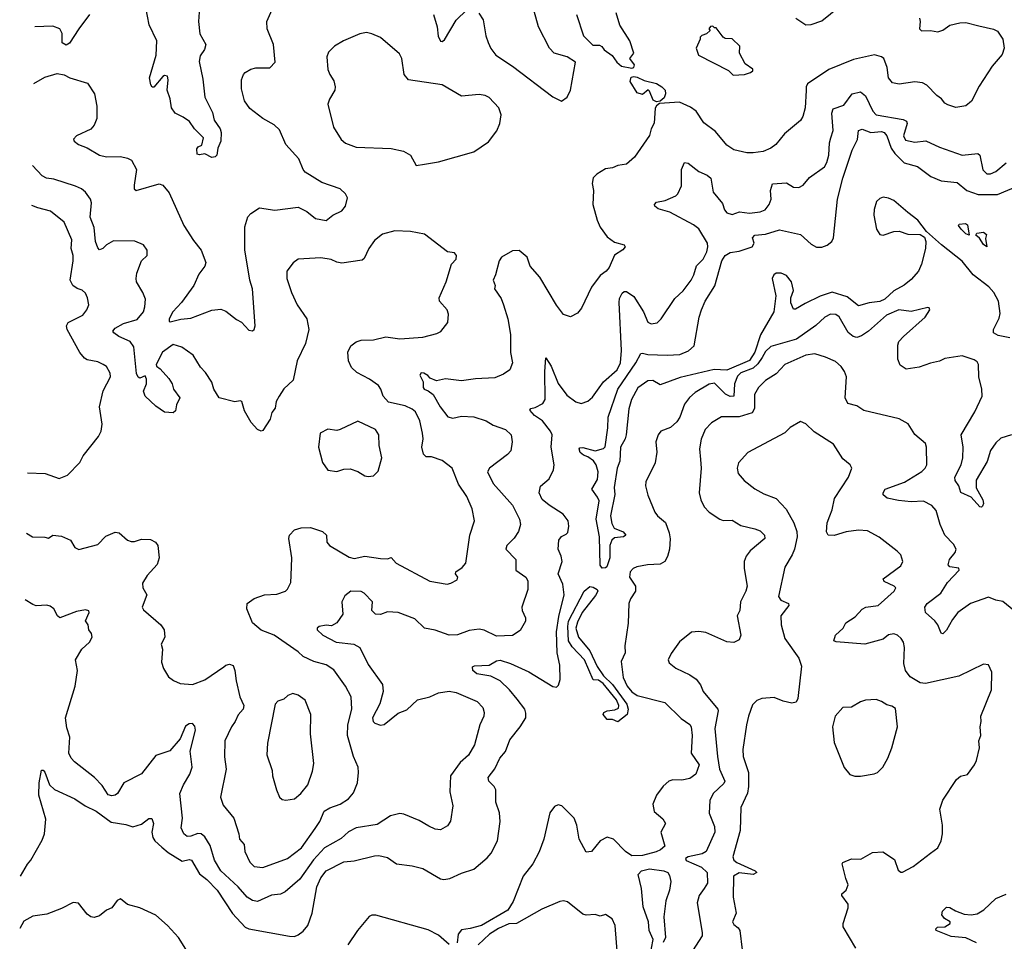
# Model space of a CAD drawing. Extents: x 2056909 to 2160450, y 827444 to 1016825.
# Tile 209 of 256: x 2058731 to 2064334, y 928724 to 933966. Entities that reach past the tile are written whole.
import ezdxf

# ---------------------------------------------------------------- set-up
doc = ezdxf.new("R2010")
doc.units = 0

msp = doc.modelspace()

# ---------------------------------------------------------------- linework, layer by layer
at = {"layer": '0CON10XD'}
for points in [[(2063147.1, 933975), (2063205, 933937.1), (2063235, 933938.9), (2063295, 933959.4), (2063435, 934072)], [(2058812.2, 933602.7), (2058875, 933638.5), (2058945, 933659.5), (2058985, 933653.1), (2059016.7, 933635), (2059116, 933605), (2059156, 933545), (2059170, 933475), (2059169.4, 933405), (2059154.6, 933365.4), (2059135, 933344.3), (2059053.8, 933305), (2059037.5, 933287.5), (2059041.2, 933275), (2059066.4, 933256.4), (2059115, 933236.9), (2059185, 933195.6), (2059225.7, 933185.7), (2059305, 933188.9), (2059345, 933178.6), (2059366.4, 933166.4), (2059395.6, 933115), (2059382.2, 933025), (2059383.1, 933005), (2059393.3, 932995), (2059525, 933032), (2059546.2, 933025), (2059581.1, 932981.1), (2059665.3, 932795.3), (2059719.7, 932709.7), (2059764.4, 932655), (2059790, 932585), (2059785, 932564), (2059750.6, 932519.4), (2059721.5, 932455), (2059652.2, 932357.8), (2059602.5, 932305), (2059582.5, 932265), (2059581.7, 932251.7), (2059587, 932247), (2059647.8, 932262.2), (2059705, 932269.2), (2059825, 932314.2), (2059875, 932319.2), (2059905, 932307.5), (2059965, 932260), (2059993.8, 932245), (2060035, 932200), (2060055, 932196.2), (2060065.8, 932205), (2060071.1, 932225), (2060055.4, 932435), (2060040.9, 932485), (2060012.1, 932657.9), (2060012.1, 932787.9), (2060030, 932845), (2060045.7, 932864.3), (2060095, 932896), (2060183.2, 932883.2), (2060315, 932899.5), (2060365, 932874.3), (2060415, 932835.6), (2060475, 932824.2), (2060513.3, 932855), (2060565, 932878.8), (2060585.8, 932905), (2060596.7, 932953.3), (2060585.8, 932975), (2060555, 933004.4), (2060450.7, 933040.7), (2060355, 933099.4), (2060343.3, 933115), (2060320, 933175), (2060245.4, 933255.4), (2060209.5, 933339.5), (2060178.3, 933368.3), (2060114, 933404), (2060040.2, 933460.2), (2060010.6, 933505), (2059993.6, 933573.6), (2059992.5, 933625), (2060003.8, 933655), (2060014.2, 933665.8), (2060045.5, 933684.5), (2060075, 933692.7), (2060155, 933693.1), (2060184, 933725), (2060175.8, 933825), (2060139.2, 933915), (2060137.1, 933955), (2060167.1, 934025)], [(2059128.9, 933995), (2059067.9, 933915), (2059015, 933831.9), (2058995, 933821.8), (2058972.9, 933835), (2058972.7, 933887.3), (2058960, 933915), (2058918.8, 933928.8), (2058817.7, 933925.5)], [(2059751.4, 934008.6), (2059747.9, 933955), (2059756.2, 933886.2), (2059790.9, 933825), (2059782.9, 933797.1), (2059758.9, 933761.1), (2059751.5, 933728.5), (2059772.9, 933627.1), (2059785.4, 933525), (2059828.7, 933438.7), (2059837.1, 933395), (2059872.1, 933345), (2059877.9, 933325), (2059876, 933275), (2059858.8, 933235), (2059853.3, 933195), (2059843.9, 933186.1), (2059825, 933182.5), (2059785, 933203.3), (2059755, 933196.7), (2059740.7, 933200.7), (2059738.3, 933231.7), (2059746.4, 933243.6), (2059768.3, 933251.7), (2059776.2, 933295), (2059726, 933345), (2059697.7, 933387.7), (2059662, 933412), (2059615, 933433.8), (2059594.4, 933465), (2059586.8, 933516.8), (2059570.6, 933565), (2059575.7, 933625), (2059571.2, 933645), (2059555, 933649.2), (2059545, 933644), (2059495, 933582.5), (2059485, 933582.5), (2059478, 933595), (2059470, 933635), (2059507.1, 933765), (2059511.1, 933845), (2059467.7, 933937.7), (2059448.5, 934035)], [(2061086.2, 933995), (2061106.1, 933925), (2061111.9, 933871.9), (2061125, 933844), (2061135, 933842.5), (2061147.8, 933852.2), (2061215, 933964.2), (2061275, 934021.9)], [(2061344.1, 934004.1), (2061368.7, 933965), (2061383.6, 933875), (2061397.1, 933837.1), (2061412.4, 933802.4), (2061441.1, 933765), (2061535, 933701.9), (2061765, 933526.7), (2061815, 933503.3), (2061846.7, 933525), (2061866, 933565), (2061894.1, 933724.1), (2061845.7, 933755.7), (2061773.3, 933775), (2061745.8, 933805), (2061683.5, 933925), (2061659.4, 934015)], [(2061899.2, 933995), (2061940, 933875), (2061991.7, 933821.7), (2062030.7, 933820.7), (2062043.9, 933813.9), (2062056.7, 933795), (2062102.1, 933762.1), (2062128.8, 933725), (2062155, 933701.2), (2062215, 933690), (2062226.7, 933695), (2062229.3, 933709.3), (2062202.5, 933745), (2062226.7, 933775), (2062204, 933845), (2062146, 933935), (2062125.8, 934005)], [(2063851.1, 933975), (2063855.5, 933955), (2063850.8, 933915), (2063863.3, 933903.3), (2063914.2, 933904.2), (2063955, 933897.5), (2063985, 933907.5), (2064025, 933934.4), (2064080.9, 933949.1), (2064115, 933950), (2064188.3, 933931.7), (2064272.3, 933912.3), (2064295, 933900), (2064325.8, 933855), (2064334, 933805), (2064322.1, 933767.9), (2064265, 933702.5), (2064191.4, 933588.6), (2064148, 933502), (2064115, 933475.8), (2064057.7, 933467.7), (2064012.1, 933482.1), (2063995, 933492), (2063976.6, 933516.6), (2063950, 933535), (2063893.7, 933593.7), (2063868, 933608), (2063825, 933612.2), (2063735, 933598.9), (2063697.2, 933607.2), (2063675.6, 933635), (2063666.7, 933695), (2063648, 933745), (2063635, 933755.7), (2063595, 933766.5), (2063475, 933740), (2063335, 933683.3), (2063215, 933600.8), (2063206.9, 933585), (2063206.6, 933563.4), (2063201.2, 933465), (2063188.2, 933415), (2063175, 933391.9), (2063082.4, 933317.6), (2063033.5, 933256.5), (2063006, 933235), (2062962.8, 933217.2), (2062905, 933209.1), (2062868.7, 933208.7), (2062795, 933226.9), (2062755, 933252.2), (2062689.8, 933329.8), (2062625, 933380), (2062581.4, 933445), (2062548.1, 933468.1), (2062485, 933496.4), (2062371.2, 933488.8), (2062355, 933476.7), (2062347.6, 933462.4), (2062342.1, 933377.9), (2062324.2, 933345), (2062315, 933306.7), (2062228.8, 933185), (2062185, 933144), (2062135, 933137.1), (2062105, 933124.2), (2062065, 933117.1), (2062015, 933087.5), (2061993.9, 933066.1), (2061988.5, 933035), (2061995.5, 932995), (2061992.5, 932915), (2062016.7, 932825), (2062035, 932786), (2062075, 932731.2), (2062115, 932701.2), (2062170, 932685), (2062177.5, 932675), (2062163, 932657), (2062115, 932627.5), (2062085, 932556), (2062068.6, 932535), (2062035, 932510.8), (2061985.6, 932445), (2061927.5, 932325), (2061905, 932296.7), (2061865, 932276.7), (2061825, 932290), (2061785, 932343.3), (2061691.5, 932501.5), (2061636.9, 932565), (2061618.6, 932615), (2061573.6, 932653.6), (2061535, 932650.7), (2061472.1, 932615), (2061459.1, 932595), (2061438.6, 932515), (2061426, 932485), (2061436.2, 932455), (2061433.3, 932435), (2061470.3, 932380.3), (2061484.6, 932344.6), (2061508.8, 932265), (2061524.5, 932175), (2061523.2, 932073.2), (2061535.6, 932015), (2061520, 931975), (2061485, 931950), (2061435, 931928.5), (2061325, 931923.3), (2061245, 931911.9), (2061155, 931923.5), (2061102.3, 931912.3), (2061066.7, 931926.7), (2061053, 931943), (2061030, 931955), (2061015, 931957.5), (2061007.5, 931945), (2061027, 931907), (2061026.7, 931875), (2061033.3, 931865), (2061055.8, 931855.8), (2061083.6, 931833.6), (2061124.5, 931765), (2061167.9, 931707.9), (2061195, 931700), (2061245, 931711.9), (2061315, 931707.7), (2061385, 931684.4), (2061425, 931660), (2061495, 931635.8), (2061528, 931605), (2061534.2, 931565), (2061526.6, 931513.4), (2061507.8, 931492.2), (2061404, 931416), (2061393.6, 931395), (2061425, 931327.3), (2061535.3, 931205.3), (2061575.5, 931125), (2061580, 931095), (2061568.9, 931055), (2061545, 931017.1), (2061502.9, 930975), (2061497.1, 930955), (2061554, 930895), (2061554.3, 930835), (2061612.2, 930795), (2061623.5, 930775), (2061622.5, 930725), (2061587.8, 930625), (2061590.6, 930605), (2061609.2, 930565), (2061608.8, 930545), (2061578.7, 930491.3), (2061535, 930464.4), (2061445, 930459.6), (2061374.7, 930494.7), (2061345, 930500.4), (2061288.7, 930491.3), (2061223.2, 930466.8), (2061175, 930466.4), (2061095.6, 930494.4), (2061034.6, 930504.6), (2060978.7, 930558.7), (2060885, 930594), (2060825, 930598.8), (2060785, 930582.2), (2060755, 930585.4), (2060735, 930606.2), (2060739.4, 930655), (2060691.9, 930705), (2060675, 930714.5), (2060615, 930715.7), (2060580.5, 930689.5), (2060563.8, 930655), (2060570, 930585), (2060535.7, 930535), (2060505, 930518.6), (2060475, 930521.9), (2060435, 930515.6), (2060424.6, 930505.4), (2060424.4, 930495), (2060455.8, 930465), (2060532.5, 930425), (2060633.3, 930415), (2060666.2, 930395), (2060715, 930298.1), (2060795.5, 930185), (2060799.6, 930145), (2060780.4, 930075), (2060738.5, 929995), (2060743.1, 929975), (2060752.5, 929965), (2060785, 929952.7), (2060805, 929957.8), (2060885, 930022.3), (2060935, 930041.1), (2060995, 930097.5), (2061064.7, 930115.3), (2061115, 930137.9), (2061175, 930147.1), (2061215, 930140), (2061335, 930088.9), (2061366.7, 930055), (2061374.4, 930025), (2061372.2, 930005), (2061350, 929955), (2061318.7, 929841.3), (2061285, 929783.1), (2061238.3, 929741.7), (2061183.3, 929665), (2061179.1, 929575), (2061195.5, 929495), (2061181.7, 929408.3), (2061165, 929381.2), (2061125, 929358.8), (2061095, 929362), (2061058.9, 929378.9), (2061005, 929410.8), (2060917.5, 929447.5), (2060895, 929451.5), (2060841.9, 929438.1), (2060765, 929389.5), (2060645, 929370), (2060602.9, 929347.1), (2060560.9, 929309.1), (2060465, 929256.1), (2060402.8, 929187.2), (2060325, 929077.5), (2060240.8, 929005), (2060215, 928992.2), (2060163.9, 928986.1), (2060085, 928950), (2060055, 928955.6), (2060025, 928974.4), (2059973.6, 929033.7), (2059875, 929125.6), (2059838.8, 929185), (2059815, 929269.2), (2059785, 929318.6), (2059763.3, 929335), (2059745, 929337.7), (2059705, 929321.5), (2059685, 929320.4), (2059665, 929335.7), (2059650.4, 929369.6), (2059657.1, 929425), (2059641.9, 929565), (2059662.5, 929615), (2059698.8, 929675), (2059712.5, 929715), (2059700.4, 929805), (2059730.9, 929925), (2059727.5, 929947.5), (2059715, 929963.8), (2059695, 929960.8), (2059675, 929948), (2059644.4, 929875), (2059585, 929808), (2059505, 929780.8), (2059423.8, 929676.2), (2059324.2, 929625), (2059286.7, 929565), (2059273.8, 929555), (2059255, 929551.5), (2059235, 929558.1), (2059200.2, 929610.2), (2059156.9, 929655), (2059042.9, 929745), (2059024.5, 929765), (2059010.5, 929795), (2059015.6, 929885), (2058998.9, 929938.9), (2058992.5, 929995), (2059047.3, 930175), (2059060.6, 930265), (2059048.5, 930325), (2059084.7, 930385.3), (2059128.8, 930425), (2059143.3, 930455), (2059140, 930475), (2059123.8, 930495), (2059120, 930525), (2059106.4, 930546.4), (2059125.8, 930595), (2059123.6, 930603.6), (2059105, 930610), (2059055, 930600), (2058960, 930565), (2058946.7, 930575), (2058924.5, 930614.5), (2058905, 930630.8), (2058885, 930635.7), (2058825, 930632.9), (2058805, 930640.6), (2058762.6, 930666.5)], [(2060987.5, 933137.5), (2061035, 933143.8), (2061115, 933157.1), (2061315, 933213.8), (2061398.3, 933271.7), (2061445.5, 933334.5), (2061462.5, 933375), (2061470.8, 933425), (2061458, 933465), (2061403.1, 933523.1), (2061380, 933535), (2061345, 933540.6), (2061245, 933530.8), (2061135, 933595.7), (2060943.4, 933623.4), (2060919.2, 933655), (2060906.5, 933745), (2060892.5, 933772.5), (2060785, 933864.2), (2060735, 933885.7), (2060705, 933892.9), (2060666.2, 933886.2), (2060574.5, 933845.5), (2060523.3, 933815), (2060488.3, 933781.7), (2060478.6, 933755), (2060485, 933682.5), (2060495, 933653.8), (2060517.8, 933617.8), (2060525.7, 933584.3), (2060524.2, 933565), (2060493.8, 933515), (2060484, 933485), (2060517.1, 933355), (2060561.2, 933285), (2060585, 933264), (2060645, 933240.8), (2060845, 933234.3), (2060915, 933218.6), (2060955.7, 933195.7), (2060987.5, 933137.5)], [(2062790.8, 933650.8), (2062855, 933654.4), (2062890, 933665), (2062902.5, 933675), (2062902.5, 933685), (2062860, 933715), (2062827.5, 933775), (2062830, 933815), (2062785, 933857.5), (2062745, 933860), (2062735, 933866.7), (2062695, 933920), (2062685, 933920), (2062675, 933930), (2062661.7, 933928.3), (2062652.5, 933915), (2062660, 933905), (2062640, 933885), (2062613, 933877), (2062602.5, 933867.5), (2062602.5, 933855), (2062581.2, 933805), (2062594.4, 933764.4), (2062765, 933677.5), (2062790.8, 933650.8)], [(2062355, 933498.8), (2062335, 933508.8), (2062315, 933560), (2062307, 933567), (2062275, 933540), (2062245, 933550.8), (2062204.3, 933615), (2062210, 933640), (2062225, 933644), (2062245, 933639.2), (2062285, 933620), (2062355, 933602.5), (2062385.8, 933585), (2062404.2, 933565), (2062405.7, 933544.3), (2062398.6, 933521.4), (2062375, 933502.5), (2062355, 933498.8)], [(2058736.1, 929095.4), (2058775, 929163.3), (2058794.5, 929185.5), (2058859.8, 929300.2), (2058871.9, 929335), (2058879.4, 929419.4), (2058840.5, 929555), (2058842, 929625), (2058855, 929696.7), (2058865, 929698), (2058875, 929686.7), (2058901.2, 929615), (2058928.3, 929588.3), (2059045, 929535.5), (2059104.2, 929494.2), (2059165.5, 929465), (2059252.2, 929402.2), (2059335, 929389.4), (2059375, 929375.6), (2059425, 929391.4), (2059465, 929422.2), (2059483, 929423), (2059492.3, 929395), (2059483.6, 929345), (2059488.5, 929315), (2059499.5, 929295), (2059539.9, 929259.9), (2059575, 929228.8), (2059655, 929180.9), (2059695, 929190.3), (2059709.1, 929185), (2059755, 929108.8), (2059795.8, 929075.8), (2059854.3, 929015), (2059941.8, 928881.8), (2060015, 928804.6), (2060035, 928795.9), (2060267.3, 928752.7), (2060295, 928752.5), (2060315, 928760.8), (2060345, 928782.5), (2060371.4, 928815), (2060395.5, 928884.5), (2060422.7, 929035), (2060445, 929084.4), (2060475, 929125.5), (2060575, 929176.9), (2060635, 929181.8), (2060750.4, 929209.6), (2060775, 929211.8), (2060825, 929200.6), (2060876.2, 929165), (2060965, 929153.4), (2061025, 929137.4), (2061125, 929080.4), (2061145, 929075.6), (2061178, 929082), (2061245, 929112.5), (2061315.3, 929134.7), (2061391.5, 929198.5), (2061414.1, 929225.9), (2061450.5, 929295), (2061464.4, 929405), (2061460.6, 929455), (2061441.1, 929515), (2061441.4, 929585), (2061430.8, 929605), (2061401.2, 929635), (2061397.5, 929655), (2061434, 929706), (2061463.5, 929765), (2061495, 929804.3), (2061520.1, 929869.9), (2061579.7, 929945), (2061610.8, 929995), (2061612.2, 930022.2), (2061605.5, 930045), (2061561.7, 930101.7), (2061518.8, 930155), (2061465, 930206.7), (2061412.6, 930232.6), (2061332, 930245), (2061308.8, 930265), (2061307.5, 930285), (2061319.3, 930290.7), (2061402.5, 930295), (2061445, 930320.4), (2061465, 930322.5), (2061524.3, 930304.3), (2061627.6, 930257.6), (2061765, 930173.1), (2061785, 930170), (2061798.1, 930181.9), (2061806.7, 930213.3), (2061804, 930295), (2061790.4, 930365), (2061786.2, 930485), (2061798.8, 930571.2), (2061828.5, 930695), (2061822.7, 930755), (2061795.6, 930815), (2061817.8, 930885), (2061812.2, 930915), (2061794.4, 930955), (2061798.6, 931005), (2061813.8, 931026.2), (2061840.7, 931039.3), (2061849.8, 931050.2), (2061856.7, 931085), (2061852.5, 931115), (2061824.5, 931154.5), (2061744.1, 931204.1), (2061705, 931237.5), (2061687.8, 931275), (2061695, 931312.5), (2061744.2, 931355), (2061769.4, 931405), (2061771.8, 931435), (2061755.4, 931534.6), (2061760.4, 931605), (2061752.3, 931625), (2061705.3, 931685), (2061660.5, 931715), (2061634.3, 931745.7), (2061640, 931755), (2061665, 931760.4), (2061707.1, 931782.9), (2061721.2, 931805), (2061718.9, 931965), (2061725, 932043.3), (2061755.4, 931995), (2061795, 931896.5), (2061845, 931830.8), (2061895, 931792.7), (2061926.6, 931783.4), (2061965, 931796.7), (2061990.8, 931819.2), (2062028.5, 931871.5), (2062052.7, 931907.3), (2062131.1, 931975), (2062150.7, 932015), (2062156, 932084), (2062142.8, 932357.2), (2062145, 932380), (2062158.9, 932411.1), (2062170.7, 932419.3), (2062185, 932419.5), (2062225, 932392.2), (2062281.1, 932305), (2062305, 932246), (2062325, 932235.8), (2062357.9, 932242.1), (2062382, 932265), (2062459.6, 932380.4), (2062506.6, 932423.4), (2062552.7, 932485), (2062568.2, 932515), (2062583.1, 932566.9), (2062620.6, 932605), (2062642.1, 932645), (2062647.9, 932675), (2062644.5, 932695), (2062595.7, 932775.7), (2062565, 932798.5), (2062430.5, 932870.5), (2062365, 932890), (2062345.8, 932905), (2062344.3, 932915), (2062355, 932928.6), (2062405, 932937.1), (2062465, 932964.3), (2062475.8, 932975), (2062497.9, 933022.1), (2062497.5, 933115), (2062515, 933154), (2062535, 933150.8), (2062595, 933102), (2062642.7, 933082.7), (2062663.8, 933065), (2062677.1, 932985), (2062730, 932920), (2062742.2, 932885), (2062755, 932867.5), (2062785, 932858.9), (2062827.5, 932872.5), (2062885, 932865.4), (2062945, 932872.5), (2062974.2, 932885), (2062995.6, 932915), (2063006.9, 932945), (2063004.4, 932995.6), (2063015, 933032.5), (2063095, 933038.9), (2063135, 933012.9), (2063165, 933012), (2063190, 933025), (2063225, 933068.6), (2063310.9, 933129.1), (2063325, 933153.3), (2063336.5, 933195), (2063339.5, 933265), (2063346.9, 933295), (2063359.5, 933335), (2063353.1, 933435), (2063361.1, 933458.9), (2063420.4, 933479.6), (2063467.8, 933545), (2063515, 933555.3), (2063545, 933533.5), (2063586.7, 933445), (2063605, 933425.4), (2063758.3, 933398.3), (2063778.3, 933388.3), (2063780.9, 933375), (2063761.1, 933305), (2063771.3, 933281.3), (2063825, 933270), (2063887, 933277), (2063965, 933240.6), (2064095, 933195.6), (2064184.2, 933204.2), (2064195.8, 933195), (2064211.4, 933111.4), (2064235, 933089.2), (2064255, 933090), (2064286.4, 933103.6), (2064345, 933151.9)], [(2064365, 932156.4), (2064299.7, 932169.7), (2064273.3, 932185), (2064272, 932205), (2064305, 932268), (2064311.5, 932295), (2064300.4, 932365), (2064274.7, 932414.7), (2064246.2, 932446.2), (2064156.2, 932515), (2064095, 932592.7), (2063976.6, 932685), (2063891.7, 932761.7), (2063842.5, 932825), (2063785, 932868.6), (2063705, 932937.2), (2063675, 932951.8), (2063645, 932956.2), (2063625, 932950), (2063607.7, 932932.3), (2063592.8, 932887.2), (2063591.1, 932855), (2063606.2, 932775), (2063625, 932743.8), (2063645, 932740.3), (2063705, 932761.2), (2063735, 932764.2), (2063785, 932746.8), (2063854.7, 932744.7), (2063879.2, 932729.2), (2063887.6, 932705), (2063886.5, 932665), (2063862.3, 932575), (2063845, 932536.6), (2063805, 932488.6), (2063765, 932456.7), (2063705, 932424.4), (2063655, 932376.5), (2063625.9, 932364.2), (2063565, 932356.5), (2063505, 932338.7), (2063440.2, 932390.2), (2063355, 932415.7), (2063286.6, 932393.4), (2063201.2, 932351.2), (2063145, 932320), (2063135, 932320), (2063118.8, 932355), (2063118.8, 932385), (2063133.8, 932425), (2063123.8, 932475), (2063095, 932511.2), (2063064.2, 932524.2), (2063035, 932524), (2063022.5, 932515), (2063013.5, 932495), (2063034.5, 932395.5), (2063022.2, 932305), (2062946.9, 932173.1), (2062915, 932075.3), (2062885, 932028.1), (2062755, 931973.3), (2062683.6, 931976.4), (2062489.3, 931930.7), (2062375, 931890), (2062334.1, 931914.1), (2062305, 931911.4), (2062248.3, 931871.7), (2062212.7, 931805), (2062196.6, 931753.4), (2062182.5, 931605), (2062177.5, 931582.5), (2062150.8, 931535), (2062147.1, 931455), (2062131.5, 931415), (2062113.5, 931305), (2062117.5, 931265), (2062092.5, 931145), (2062100, 931100), (2062113.3, 931075), (2062165, 931053.3), (2062180.8, 931035), (2062166.7, 931025), (2062115, 931018.5), (2062101.6, 931005), (2062089, 930975), (2062088.6, 930905), (2062072.7, 930855), (2062065, 930848.2), (2062046.4, 930846.3), (2062033.4, 930863.4), (2062030.4, 931025), (2062011.9, 931125), (2062028.8, 931228.8), (2062020, 931250), (2061986, 931295), (2062019.3, 931350.7), (2062023.3, 931395), (2062011.4, 931435), (2061996.2, 931456.2), (2061965, 931479.2), (2061938.6, 931488.6), (2061920, 931505), (2061914, 931525), (2061919.3, 931530.7), (2061935, 931532), (2062005, 931513.1), (2062052.5, 931527.5), (2062063.2, 931536.8), (2062078.8, 931645), (2062080.2, 931705), (2062134.4, 931865), (2062238, 932015), (2062265, 932066.9), (2062275, 932070.4), (2062305, 932062.6), (2062415, 932058.7), (2062487.2, 932062.8), (2062537.4, 932082.6), (2062568.8, 932111.2), (2062598, 932275), (2062610.8, 932315), (2062632.5, 932365), (2062687.2, 932452.8), (2062726.7, 932595), (2062745.4, 932625), (2062775, 932642.4), (2062825, 932649.1), (2062898.9, 932675), (2062911.5, 932695), (2062901.8, 932725), (2062915, 932741.3), (2062975, 932746.2), (2063055, 932771.6), (2063173.7, 932743.7), (2063235, 932688.9), (2063265, 932672.9), (2063295, 932672.5), (2063325.4, 932684.6), (2063352, 932705), (2063362.9, 932725), (2063385.2, 932944.8), (2063415.7, 933065), (2063468.9, 933225), (2063497.8, 933285), (2063504.8, 933335.2), (2063525, 933344.1), (2063575, 933325.2), (2063635, 933329.8), (2063651.2, 933325), (2063665, 933305.5), (2063690, 933235), (2063710.3, 933205), (2063765, 933151.1), (2063840.8, 933130.8), (2063915.2, 933075.2), (2063975, 933050.5), (2064065, 933040.4), (2064120.5, 932995), (2064185, 932971.6), (2064295, 932971.3), (2064435, 933030.2)], [(2058769, 931045.3), (2058804.5, 931024.5), (2058875, 931022.5), (2058895, 931016.7), (2058920, 931035), (2058969.1, 931029.1), (2059020, 931005), (2059044.1, 930964.1), (2059067.7, 930952.3), (2059175, 930981.9), (2059222.1, 931027.9), (2059275, 931052), (2059297, 931047), (2059345, 931006.2), (2059365, 930998), (2059385, 930997.5), (2059425, 931012), (2059475, 931009.2), (2059503.3, 930995), (2059518, 930975), (2059524.4, 930905), (2059512.6, 930867.4), (2059455.7, 930804.3), (2059429.5, 930760.5), (2059432.5, 930735), (2059454.2, 930695), (2059427.5, 930625), (2059435, 930610), (2059535, 930523.8), (2059552.5, 930495), (2059557.1, 930455), (2059536, 930415), (2059542.9, 930385), (2059537.7, 930312.3), (2059550, 930275), (2059578.1, 930228.1), (2059606.8, 930206.8), (2059645, 930190), (2059715, 930184.4), (2059785, 930210.8), (2059892, 930285), (2059905, 930295.8), (2059925, 930300.8), (2059945, 930292.5), (2059955.8, 930265), (2059963.1, 930205), (2059984.6, 930115), (2060006.2, 930065), (2060002.2, 930045), (2059975, 930012), (2059958.1, 929975), (2059935.4, 929944.6), (2059897.8, 929865), (2059897.4, 929772.6), (2059906.2, 929703.8), (2059874.3, 929545), (2059888.9, 929498.9), (2059948.8, 929425), (2059978.5, 929335), (2059982.1, 929305), (2060007.5, 929275), (2060012.5, 929235), (2060040, 929175), (2060065, 929150.6), (2060115, 929144.6), (2060254.2, 929195), (2060334.5, 929255), (2060413.2, 929366.8), (2060439.2, 929405), (2060464.4, 929465), (2060496.4, 929483.6), (2060555, 929504.6), (2060602.9, 929535), (2060630.6, 929569.4), (2060652.9, 929625), (2060660, 929685), (2060657.5, 929715), (2060631.4, 929775), (2060596.1, 929895), (2060598.8, 929955), (2060620.9, 930045), (2060617.5, 930115), (2060585.7, 930175), (2060518.8, 930268.8), (2060475, 930297.5), (2060405, 930316.4), (2060345, 930344.3), (2060315, 930371.4), (2060179.2, 930465), (2060105, 930494.4), (2060055.8, 930535), (2060022.9, 930615), (2060026.2, 930645), (2060065, 930674.3), (2060124.3, 930694.3), (2060195, 930697.8), (2060243.3, 930715), (2060255, 930726.2), (2060274.2, 930765), (2060275.6, 930805), (2060278.9, 930905), (2060263.1, 931015), (2060265.7, 931034.3), (2060295, 931064.2), (2060333.6, 931076.4), (2060385, 931078), (2060454.2, 931054.2), (2060476.7, 931035), (2060478, 930995), (2060493.8, 930975), (2060605, 930910), (2060635, 930900.8), (2060695, 930914.2), (2060785, 930901.2), (2060825, 930900), (2060845, 930907.5), (2060872.5, 930875), (2061065, 930772.2), (2061164.1, 930755.9), (2061185, 930760.8), (2061220.5, 930779.5), (2061223.8, 930795), (2061211.2, 930815), (2061213.8, 930825), (2061249.8, 930850.2), (2061269.4, 930875), (2061293.3, 931035), (2061318.9, 931115), (2061305.5, 931185), (2061275.5, 931255), (2061228.1, 931325), (2061192.9, 931415), (2061135, 931459.5), (2061075, 931479.5), (2061045, 931480.6), (2061029.2, 931495), (2061019.2, 931535), (2061026.9, 931583.1), (2061024, 931614), (2061007.9, 931685), (2060983.6, 931735), (2060965, 931751.1), (2060925, 931769.3), (2060830.2, 931790.2), (2060798.6, 931825), (2060785.4, 931865.4), (2060772.5, 931885), (2060722, 931922), (2060650.1, 931960.1), (2060618.3, 931988.3), (2060601.3, 932025), (2060598.8, 932075), (2060615, 932111.4), (2060646.5, 932133.5), (2060675, 932143.8), (2060745, 932144.6), (2060815, 932161.8), (2060895, 932150.9), (2061025, 932161.1), (2061105, 932181.4), (2061126.8, 932193.2), (2061166.5, 932243.5), (2061171.2, 932291.2), (2061164, 932315), (2061120, 932365), (2061118.1, 932385), (2061157.5, 932475), (2061188.8, 932575), (2061214.3, 932605), (2061216.7, 932625), (2061205, 932640), (2061165, 932646.7), (2061035, 932745.8), (2060955, 932760.8), (2060865, 932764.4), (2060795, 932746), (2060749.9, 932710.1), (2060717.3, 932665), (2060691.8, 932608.2), (2060680.7, 932599.3), (2060565, 932580.6), (2060535, 932586.9), (2060502.9, 932602.9), (2060445, 932611.1), (2060315, 932603.8), (2060286.8, 932583.2), (2060251.4, 932535), (2060250.8, 932495), (2060277.5, 932415), (2060310, 932345), (2060364.5, 932264.5), (2060376.7, 932205), (2060357.5, 932125), (2060310, 932025), (2060288, 931915), (2060235, 931866.2), (2060207.1, 931825), (2060190.8, 931795), (2060185, 931757.5), (2060165, 931732.5), (2060156.7, 931695), (2060115, 931630), (2060105, 931626.7), (2060085, 931636.2), (2060048.8, 931675), (2060011.1, 931741.1), (2059995, 931794.2), (2059985, 931798), (2059955, 931792.9), (2059866.7, 931815), (2059836, 931865), (2059823.8, 931905), (2059788.8, 931958.8), (2059759.7, 931989.7), (2059717.7, 932057.7), (2059654, 932104), (2059605, 932119.3), (2059544.4, 932075.6), (2059507.5, 932005), (2059510, 931995), (2059530.7, 931980.7), (2059579.4, 931925), (2059598.6, 931895), (2059607.1, 931865), (2059642, 931815), (2059623.3, 931775), (2059617.7, 931742.3), (2059605, 931730), (2059554.3, 931734.3), (2059505, 931768), (2059444.2, 931825), (2059436, 931854), (2059453.3, 931895), (2059451.7, 931921.7), (2059445, 931940), (2059415, 931927.5), (2059405, 931932.5), (2059395, 931953.3), (2059381.1, 932105), (2059358.9, 932135), (2059295, 932163.8), (2059265.8, 932185), (2059261.4, 932195), (2059275, 932211.5), (2059322.2, 932237.8), (2059399.9, 932260.1), (2059436.5, 932305), (2059443.2, 932333.2), (2059447, 932377), (2059432, 932415), (2059396, 932475), (2059393.1, 932495), (2059397.1, 932525), (2059424, 932595), (2059456.2, 932625), (2059456.2, 932655), (2059436.2, 932685), (2059385.6, 932705.6), (2059265, 932707.5), (2059225, 932685.7), (2059205, 932664), (2059185, 932658), (2059175, 932668.8), (2059162.3, 932705), (2059155.5, 932785), (2059133, 932843), (2059140, 932925), (2059133.1, 932945), (2059105, 932985.6), (2059083.6, 933003.6), (2059049.3, 933019.3), (2058925, 933058.2), (2058883.3, 933065), (2058858.1, 933078.1), (2058804.4, 933137.6)], [(2058774.8, 931388.1), (2058875.4, 931385.4), (2058955, 931355.8), (2059003.3, 931375), (2059072.4, 931447.6), (2059092.9, 931485), (2059180, 931595), (2059194.4, 931625), (2059199.4, 931665), (2059184.3, 931764.3), (2059205.7, 931854.3), (2059247.5, 931935), (2059245.8, 931955), (2059225, 931993.3), (2059206.7, 932005), (2059175, 932019.4), (2059115, 932030.6), (2059100.2, 932040.2), (2059072.4, 932072.4), (2059000.9, 932205), (2058997.8, 932225), (2059006.3, 932243.7), (2059089.4, 932285), (2059112.9, 932315), (2059124.3, 932345), (2059117.5, 932385), (2059105, 932411.2), (2059087.4, 932427.4), (2059057.2, 932437.2), (2059032.5, 932455), (2059018.5, 932485), (2059036, 932594), (2059035.4, 932625), (2059024.6, 932665), (2059026.8, 932715), (2058985, 932814.2), (2058906.4, 932876.4), (2058835, 932895.5), (2058800.5, 932909.2)], [(2064135, 932740), (2064115, 932748.8), (2064088.8, 932775), (2064074, 932795), (2064077, 932803), (2064113.9, 932806.1), (2064125, 932798.8), (2064135, 932740)], [(2064235, 932673.8), (2064215, 932688), (2064193.8, 932723.8), (2064171.2, 932741.2), (2064177.7, 932752.3), (2064215, 932756.9), (2064232.5, 932745), (2064227.5, 932722.5), (2064235, 932673.8)], [(2064375.4, 931605.4), (2064313.6, 931586.3), (2064285, 931560), (2064255.3, 931515), (2064235.9, 931454.1), (2064173.8, 931346.2), (2064173.5, 931303.5), (2064211.8, 931235), (2064215.5, 931215), (2064210.8, 931199.2), (2064205, 931193.8), (2064195, 931196), (2064145, 931251.1), (2064087.4, 931277.4), (2064075.8, 931315), (2064054.3, 931344.3), (2064053.4, 931365), (2064088.7, 931435), (2064098, 931475), (2064099.4, 931535), (2064088.9, 931605), (2064165.9, 931735), (2064207.8, 931825), (2064207.1, 931865), (2064188.8, 931935), (2064187.5, 932005), (2064179.7, 932019.7), (2064162.4, 932032.4), (2064095, 932054.4), (2063995, 932039.5), (2063965, 932024.4), (2063915, 932013.5), (2063849.4, 931990.6), (2063775, 931978), (2063740.9, 932000.9), (2063727.5, 932035), (2063728, 932115), (2063734.2, 932135), (2063760, 932165), (2063883.8, 932275), (2063910, 932315), (2063906.4, 932326.4), (2063898.8, 932328.8), (2063805, 932307.1), (2063733.3, 932315), (2063663.8, 932285), (2063560.8, 932195), (2063522.2, 932167.8), (2063495, 932158.8), (2063473.7, 932163.7), (2063446.4, 932186.4), (2063395, 932275.7), (2063375, 932288.9), (2063345, 932291.5), (2063313.1, 932275), (2063262.4, 932227.6), (2063150.8, 932149.2), (2063005, 932107.1), (2062975, 932078.2), (2062955.7, 932044.3), (2062931.2, 932008.8), (2062905.5, 931984.5), (2062835, 931956.9), (2062815, 931939.1), (2062799.3, 931895), (2062795, 931824.5), (2062775, 931823.3), (2062747, 931837), (2062685, 931898.2), (2062655, 931892.9), (2062575.7, 931845), (2062543, 931817), (2062515, 931780), (2062487.8, 931705), (2062471.2, 931678.8), (2062435, 931646.5), (2062380, 931625), (2062364.3, 931605), (2062351.4, 931565), (2062357, 931507), (2062346.7, 931445), (2062295, 931336.7), (2062293.1, 931315), (2062305, 931262.5), (2062346.2, 931165), (2062360, 931145), (2062405.5, 931105.5), (2062427.4, 931047.4), (2062433.3, 931013.3), (2062429.7, 930955), (2062417.9, 930912.1), (2062402.5, 930885), (2062375, 930868.5), (2062304.4, 930865.6), (2062242.5, 930855), (2062221.2, 930845), (2062205.8, 930825), (2062200.6, 930795), (2062235.6, 930745), (2062236, 930715), (2062207.2, 930672.8), (2062196.9, 930645), (2062194.3, 930534.3), (2062174.4, 930405), (2062175.7, 930365), (2062154.4, 930315), (2062165.9, 930225), (2062188.4, 930175), (2062215, 930143.1), (2062245, 930122.4), (2062402.9, 930082.9), (2062495, 929990.9), (2062545, 929956.7), (2062553.1, 929945), (2062557.1, 929895), (2062551.8, 929795), (2062598.3, 929728.3), (2062578.1, 929675), (2062545, 929650.6), (2062498.7, 929641.3), (2062447.1, 929642.9), (2062425, 929635.8), (2062393.3, 929606.7), (2062355, 929556.2), (2062334, 929505), (2062341.7, 929461.7), (2062391.1, 929421.1), (2062406, 929395), (2062379.2, 929345), (2062402, 929265), (2062377.8, 929245), (2062352.2, 929232.2), (2062275, 929212.9), (2062215, 929210.2), (2062178.5, 929235), (2062110, 929305), (2062075, 929316.2), (2062035, 929295.6), (2061985, 929234.3), (2061955, 929231.2), (2061915.6, 929305), (2061900.6, 929385), (2061885.7, 929425), (2061816.7, 929495), (2061795, 929501.2), (2061775, 929491.2), (2061747.8, 929455), (2061713.6, 929305), (2061687.2, 929232.8), (2061651.6, 929165), (2061596.3, 929095)], [(2064430.8, 930570.8), (2064325, 930657.5), (2064285, 930664.2), (2064245, 930681.1), (2064142, 930645), (2064070.5, 930595), (2064039.2, 930555), (2064005, 930493.8), (2063985, 930473.8), (2063975, 930477.5), (2063955.6, 930525), (2063937.9, 930547.9), (2063885, 930594), (2063882.5, 930625), (2063895, 930646.5), (2063972.2, 930705), (2064011.4, 930765), (2064077.5, 930835), (2064075, 930847.5), (2064025, 930854.3), (2064014.2, 930865), (2064022.5, 930895), (2064053.8, 930935), (2064060, 930955), (2064045, 930983.3), (2063995.8, 931035), (2063969.2, 931095), (2063945.8, 931175), (2063922.2, 931202.2), (2063875, 931227.5), (2063805, 931224.7), (2063732, 931232), (2063667.5, 931245), (2063644.1, 931264.1), (2063644, 931275), (2063656.2, 931295), (2063766.9, 931335), (2063865, 931397.1), (2063884.2, 931415), (2063892.9, 931435), (2063892.2, 931535), (2063885.4, 931555.4), (2063825, 931606.2), (2063787, 931667), (2063735.8, 931695.8), (2063535, 931744.2), (2063495, 931770.5), (2063443.2, 931783.2), (2063428.8, 931815), (2063436.5, 931935), (2063425, 931966), (2063405, 931994.2), (2063372.8, 932022.8), (2063316.8, 932046.8), (2063255, 932065.5), (2063205, 932058.5), (2063085, 932005.4), (2063035, 931951.2), (2062975.3, 931914.7), (2062934.4, 931875), (2062911.8, 931835), (2062912.7, 931755), (2062899.1, 931730.8), (2062825, 931706.9), (2062725, 931706.4), (2062667, 931673), (2062631.9, 931635), (2062608.8, 931581.2), (2062599.6, 931525), (2062606.2, 931465), (2062609.6, 931415), (2062597.5, 931275), (2062607.8, 931235), (2062626.7, 931195), (2062655, 931164.4), (2062715, 931124.5), (2062735, 931118.5), (2062785, 931118.9), (2062835, 931088.5), (2062915, 931071.1), (2062945, 931058.1), (2062970, 931035), (2062971.9, 931015), (2062888.1, 930945), (2062865.6, 930915), (2062853.3, 930885), (2062853.5, 930845), (2062870.5, 930745), (2062863.3, 930715), (2062833.1, 930655), (2062830, 930605), (2062814, 930575), (2062835.5, 930465), (2062825, 930438.8), (2062795, 930424.2), (2062755, 930428), (2062635, 930480), (2062595, 930486), (2062555, 930483.3), (2062485, 930426.7), (2062439.2, 930360.8)], [(2060715, 931367.5), (2060745, 931372.5), (2060771.7, 931398.3), (2060791.4, 931475), (2060775.9, 931544.1), (2060774.2, 931605), (2060756, 931635), (2060655, 931683.1), (2060555, 931634.4), (2060535, 931630), (2060485, 931637.1), (2060441.2, 931615), (2060430.8, 931535), (2060455, 931446.7), (2060484.2, 931404.2), (2060535, 931395.8), (2060575, 931408.8), (2060610.7, 931410.7), (2060655, 931396.7), (2060695, 931372.5), (2060715, 931367.5)], [(2063490, 928685), (2063417, 928807), (2063416.7, 928825), (2063446.2, 928915), (2063446.2, 928935), (2063410, 928985), (2063410, 928995), (2063433.3, 929015), (2063446, 929045), (2063431.4, 929081.4), (2063411.2, 929165), (2063415, 929172.5), (2063465, 929193.8), (2063518.3, 929191.7), (2063585, 929228.8), (2063643, 929233), (2063709.5, 929189.5), (2063729.3, 929129.3), (2063745, 929117.5), (2063755, 929117.5), (2063815, 929150), (2063915, 929226), (2063955, 929256.7), (2063974.1, 929295.9), (2063982, 929335), (2063982, 929385), (2063968, 929475), (2063985, 929527.5), (2064061.2, 929645), (2064085, 929663.8), (2064125, 929672.5), (2064165, 929727.5), (2064175, 929752.5), (2064193.9, 929823.9), (2064190, 929865), (2064200, 929895), (2064196, 929945), (2064203.3, 929975), (2064201.2, 930005), (2064262, 930155), (2064263.8, 930255), (2064245, 930297.5), (2064215, 930300), (2064075, 930232.5), (2063885, 930191.5), (2063855, 930194.1), (2063798.1, 930228.1), (2063772, 930265), (2063763.3, 930305), (2063765.7, 930395), (2063760, 930425), (2063746.4, 930446.4), (2063726.2, 930465), (2063705, 930472.5), (2063675, 930466.9), (2063645, 930442.5), (2063540, 930415), (2063377, 930427), (2063363.8, 930433.8), (2063373.3, 930465), (2063416.7, 930505), (2063432.5, 930535), (2063485, 930570), (2063525.7, 930614.3), (2063545.7, 930624.3), (2063616.7, 930635), (2063708, 930715), (2063716, 930735), (2063708, 930745), (2063650, 930770), (2063644, 930785), (2063745, 930859.2), (2063756, 930885), (2063745, 930922.5), (2063725, 930943.3), (2063622.1, 931022.1), (2063555, 931058.6), (2063505, 931062.9), (2063435, 931052.9), (2063365, 931032.5), (2063332.5, 931035), (2063322.7, 931052.7), (2063325.7, 931105), (2063341.4, 931145), (2063355, 931177.5), (2063367.4, 931242.6), (2063448, 931365), (2063465.8, 931415), (2063456.7, 931435), (2063415, 931468), (2063361.7, 931551.7), (2063252.1, 931622.1), (2063205, 931666.7), (2063175, 931680), (2063115, 931646.7), (2063085, 931616.7), (2062875, 931503.8), (2062822, 931445), (2062814.2, 931415), (2062820, 931385), (2062854.3, 931344.3), (2062915, 931298.6), (2062965, 931269.2), (2063035, 931242.9), (2063092.2, 931182.2), (2063135.6, 931105), (2063154.4, 931055), (2063155.5, 931025), (2063140, 930955), (2063127.4, 930922.6), (2063085, 930852.5), (2063049.5, 930685), (2063062.5, 930665), (2063106, 930645), (2063107.5, 930635), (2063063.3, 930575), (2063064.2, 930525), (2063085.8, 930445.8), (2063164.2, 930335), (2063179.7, 930289.7), (2063160, 930105), (2063150, 930085), (2063125, 930079.4), (2063075, 930090.5), (2063025, 930110.5), (2062954.4, 930105.6), (2062925, 930094.2), (2062901.7, 930068.3), (2062877.8, 930005), (2062866.5, 929955), (2062845.4, 929815), (2062847.3, 929775), (2062878.9, 929685), (2062879.3, 929605), (2062873.5, 929566.5), (2062834.6, 929485), (2062830.8, 929355), (2062788.4, 929205), (2062795.9, 929185.9), (2062812.5, 929172.5), (2062916.2, 929125), (2062926.2, 929115), (2062905, 929103.8), (2062825, 929112.8), (2062793.3, 929095), (2062790.9, 928975), (2062807.8, 928885), (2062787.8, 928835), (2062795, 928819.2), (2062820.4, 928800.4), (2062829.5, 928785), (2062842, 928675)], [(2062135, 929972.9), (2062105, 929986.4), (2062075, 929985.7), (2062050.8, 930015), (2062056, 930025), (2062075, 930034.5), (2062118.5, 930041.5), (2062138.9, 930051.1), (2062140.8, 930065), (2062127.2, 930097.2), (2062050.8, 930190.8), (2062025, 930208.6), (2061995, 930211.2), (2061945, 930325.6), (2061875, 930399.4), (2061855, 930432.5), (2061851, 930515), (2061855, 930545.5), (2061943.9, 930715), (2061975, 930742.4), (2061995, 930739), (2062017.5, 930725), (2062020.4, 930715), (2062008, 930692), (2061931.2, 930595), (2061905, 930540), (2061895.6, 930505), (2061911.5, 930455), (2061976.4, 930376.3), (2062016.7, 930286.7), (2062053.4, 930233.4), (2062105, 930184.5), (2062187, 930073), (2062192.9, 930045), (2062188, 930015), (2062135, 929972.9)], [(2062439.2, 930360.8), (2062421.2, 930325), (2062427.7, 930307.7), (2062465, 930278), (2062545, 930240), (2062581.2, 930215), (2062605, 930182.5), (2062620, 930145), (2062703.1, 930045), (2062705.5, 930035), (2062687.7, 929935), (2062701.2, 929775), (2062713.5, 929703.5), (2062743.8, 929635), (2062738.4, 929621.6), (2062676.5, 929565), (2062659.2, 929525), (2062653.9, 929453.9), (2062685, 929376.7), (2062687.1, 929345), (2062637.3, 929235), (2062615, 929221.7), (2062536, 929205), (2062520, 929195), (2062524.1, 929184.1), (2062611.5, 929145), (2062642.5, 929115), (2062644.5, 929055), (2062625.5, 929025), (2062597.8, 928985), (2062586.6, 928943.4), (2062615.7, 928775), (2062614.2, 928755), (2062559.8, 928670.2)], [(2060245, 929526.2), (2060295, 929534), (2060330, 929565), (2060370, 929615), (2060397.9, 929692.1), (2060405.6, 929735), (2060386.7, 929905), (2060388.1, 930015), (2060356, 930095), (2060315, 930124.2), (2060285, 930132.9), (2060256.8, 930123.2), (2060235, 930100.8), (2060199.5, 930090.5), (2060185, 930072.5), (2060141.7, 929851.7), (2060138, 929785), (2060167.1, 929695), (2060169.4, 929665), (2060192.9, 929585), (2060210, 929545), (2060225, 929530), (2060245, 929526.2)], [(2063515, 929664.2), (2063593.9, 929676.1), (2063612.5, 929685), (2063643.3, 929715), (2063671.2, 929765), (2063693.8, 929825), (2063726.1, 929943.9), (2063715, 930047.5), (2063695, 930062.5), (2063665, 930068.8), (2063635, 930088.8), (2063605, 930098.8), (2063545, 930096.2), (2063515, 930086.2), (2063465, 930056), (2063415, 930053.8), (2063372.5, 930005), (2063355.8, 929945), (2063365.8, 929855), (2063423, 929713), (2063455, 929673.8), (2063484.2, 929664.2), (2063515, 929664.2)], [(2062316.5, 928635), (2062336.2, 928735), (2062312.9, 928785), (2062308.6, 928835), (2062279.4, 928919.4), (2062269.1, 929025), (2062250.9, 929105), (2062268.6, 929125), (2062315, 929136.8), (2062396.2, 929125), (2062419.2, 929115), (2062429.1, 929099.1), (2062436.9, 929065), (2062428.4, 929015), (2062407.1, 928955), (2062395.8, 928864.2), (2062406.9, 928745), (2062393.1, 928716.9)], [(2061596.3, 929095), (2061538.7, 928951.3), (2061508.7, 928901.3), (2061358.8, 928815), (2061295, 928796.8), (2061245, 928790.4), (2061225.3, 928764.7), (2061219.7, 928715)], [(2059686.7, 928665), (2059635.6, 928745.6), (2059571.2, 928815), (2059505, 928872), (2059415, 928913.8), (2059345, 928933.3), (2059305, 928966.2), (2059285, 928956.7), (2059255.8, 928914.2), (2059225, 928902), (2059185, 928869.2), (2059155, 928859.2), (2059135, 928864.3), (2059115, 928878.6), (2059065, 928940.4), (2059035, 928945.7), (2058968.8, 928911.2), (2058885, 928878.9), (2058805, 928867.5), (2058755, 928839.2), (2058731, 928797)], [(2062132.9, 928645), (2062120, 928815), (2062101.7, 928851.7), (2062065, 928876.7), (2062035, 928866.7), (2062005.9, 928875.9), (2061955, 928873.8), (2061935, 928878.8), (2061848.3, 928948.3), (2061825.3, 928955.3), (2061805, 928951.4), (2061702.6, 928907.4), (2061558.8, 928825), (2061515, 928823.3), (2061455, 928797.1), (2061404, 928765), (2061340, 928705)], [(2064175.7, 928715.7), (2064115, 928744.2), (2064031.9, 928751.9), (2063946.7, 928785), (2063944.2, 928795), (2063954.5, 928805.5), (2063995, 928805.8), (2064026.7, 928825), (2064026.7, 928835), (2063994.6, 928854.6), (2063978.9, 928875), (2063981.9, 928895), (2064005, 928918.5), (2064025, 928916.8), (2064056.8, 928896.8), (2064105, 928878.2), (2064145.3, 928874.7), (2064178.9, 928881.1), (2064217.4, 928902.6), (2064285, 928968), (2064345, 928992)], [(2061175, 928706.5), (2061115, 928760), (2061055, 928788.7), (2060756.8, 928873.2), (2060735, 928872.9), (2060719.4, 928865), (2060653.4, 928785), (2060598.1, 928705)]]:
    msp.add_lwpolyline(points, dxfattribs=at)

doc.saveas('drawing.dxf')
